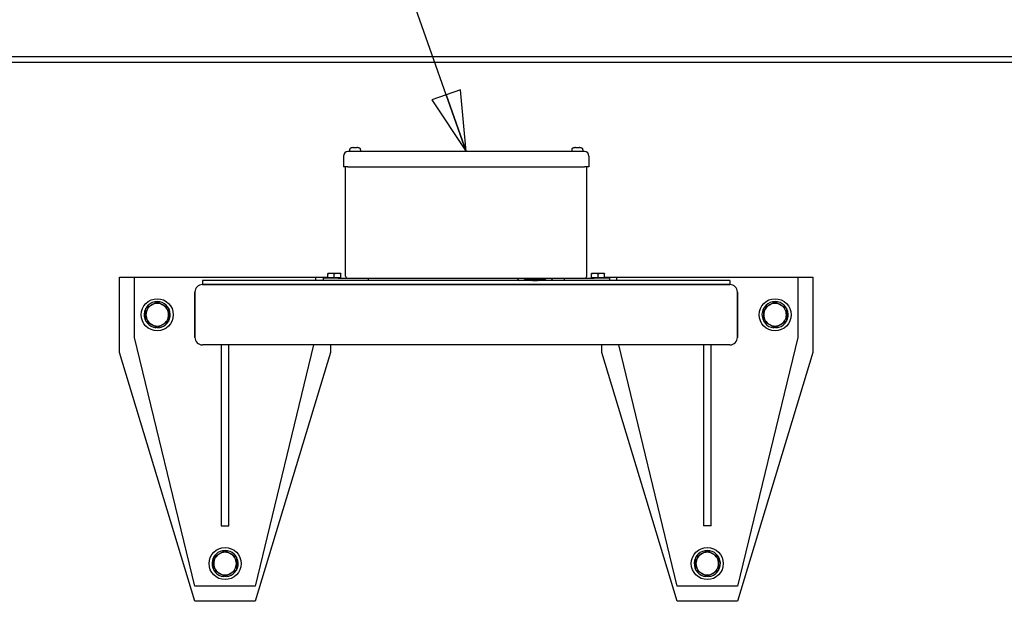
# Paper-space layout 'SHEET_1' of a CAD drawing. Header units: inches. Extents: x 4 to 540, y 12 to 340.
# Tile 79 of 118: x 219 to 251, y 288 to 307. Entities that reach past the tile are written whole.
import ezdxf

# ---------------------------------------------------------------- set-up
doc = ezdxf.new("R2010")
doc.units = ezdxf.units.IN
doc.header["$LTSCALE"] = 16
doc.header["$MEASUREMENT"] = 0
doc.layers.get('0').update_dxf_attribs({"lineweight": 25})
doc.layers.get('DEFPOINTS').update_dxf_attribs({"lineweight": 25})
doc.layers.add('DIMEN', color=7, linetype='Continuous', lineweight=25)
doc.styles.get("Standard").update_dxf_attribs({"font": 'arial.ttf'})
doc.dimstyles.new('DEFAULT-ANSI', dxfattribs={"dimscale": 16, "dimtxt": 0.125, "dimasz": 0.1875, "dimexe": 0.125, "dimexo": 0.0625, "dimgap": 0.031496, "dimtad": 0, "dimtih": 1, "dimtoh": 1, "dimrnd": 1e-08, "dimzin": 4, "dimdsep": 46, "dimtxsty": 'Standard', "dimblk": 'Filled-1', "dimcen": 0.09, "dimdle": 0.393701, "dimclrd": 256, "dimclre": 256, "dimclrt": 256, "dimadec": 0, "dimazin": 1, "dimtfac": 1.504, "dimtofl": 0, "dimtmove": 0, "dimatfit": 3, "dimldrblk": 'Filled-1', "dimfxl": 1, "dimtolj": 1, "dimtzin": 4, "dimlwd": 25, "dimlwe": 25, "dimarcsym": 0})
doc.dimstyles.new('DEFAULT-ANSI$7', dxfattribs={"dimscale": 16, "dimtxt": 0.125, "dimasz": 0.125, "dimexe": 0.125, "dimexo": 0.0625, "dimgap": 0.031496, "dimtad": 0, "dimtih": 1, "dimtoh": 1, "dimrnd": 1e-08, "dimzin": 4, "dimdsep": 46, "dimtxsty": 'Standard', "dimblk": 'Filled-1', "dimcen": 0.09, "dimdle": 0.393701, "dimclrd": 256, "dimclre": 256, "dimclrt": 256, "dimadec": 0, "dimazin": 1, "dimtfac": 1.504, "dimtofl": 0, "dimtmove": 0, "dimatfit": 3, "dimldrblk": 'Filled-1', "dimfxl": 1, "dimtolj": 1, "dimtzin": 4, "dimlwd": 25, "dimlwe": 25, "dimarcsym": 0})

# ---------------------------------------------------------------- blocks, each defined once
blk = doc.blocks.new('Filled-1')
at = {"color": 0}
for p, q in [((0, 0), (-1, 0.25)), ((-1, 0.25), (-1, -0.25)), ((-1, 0), (0, 0)), ((-1, -0.25), (0, 0))]:
    blk.add_line(p, q, dxfattribs=at)
at = {"color": 0, "flags": 128}
blk.add_lwpolyline([(-1, -0.25), (0, 0), (-1, 0.25), (-1, -0.25)], dxfattribs=at)
at = {"color": 0}
blk.add_solid([(-1, -0.25), (0, 0), (-1, 0.25), (-1, -0.25)], dxfattribs=at)
blk = doc.blocks.new('*D23')
at = {"layer": 'DEFPOINTS', "color": 0, "linetype": 'Continuous'}
for p in [(271.762, 314.18), (205.262, 307.132), (271.762, 305.941)]:
    blk.add_point(p, dxfattribs=at)
at = {"layer": 'DIMEN', "linetype": 'Continuous', "lineweight": 25}
for p, q in [((205.262, 308.132), (205.262, 316.18)), ((271.762, 306.941), (271.762, 316.18)), ((208.262, 314.18), (234.631, 314.18)), ((268.762, 314.18), (242.392, 314.18))]:
    blk.add_line(p, q, dxfattribs=at)
at = {"layer": 'DIMEN', "linetype": 'Continuous', "lineweight": 25, "xscale": 3, "yscale": 3, "zscale": 3, "rotation": 180}
blk.add_blockref('Filled-1', (205.262, 314.18), dxfattribs=at)
at = {"layer": 'DIMEN', "linetype": 'Continuous', "lineweight": 25, "xscale": 3, "yscale": 3, "zscale": 3}
blk.add_blockref('Filled-1', (271.762, 314.18), dxfattribs=at)
at = {"layer": 'DIMEN', "linetype": 'Continuous', "lineweight": 25, "insert": (235.135, 315.201), "char_height": 2, "attachment_point": 1}
blk.add_mtext('\\A1;66.50', dxfattribs=at)

psp = doc.layouts.new('SHEET_1')

# ---------------------------------------------------------------- linework, layer by layer
for p, q in [((201.45, 305.941), (342.074, 305.941)), ((201.45, 305.754), (342.074, 305.754)), ((229.765, 302.92), (229.794, 302.92)), ((229.854, 302.92), (229.884, 302.92)), ((237.14, 302.92), (237.169, 302.92)), ((237.229, 302.92), (237.259, 302.92)), ((229.437, 302.638), (229.437, 302.288)), ((237.437, 302.788), (229.587, 302.788)), ((229.638, 302.844), (229.638, 302.788)), ((230.011, 302.844), (230.011, 302.788)), ((237.013, 302.844), (237.013, 302.788)), ((237.386, 302.844), (237.386, 302.788)), ((237.587, 302.638), (237.587, 302.288)), ((229.587, 302.288), (229.437, 302.288)), ((229.512, 298.663), (229.512, 302.288)), ((229.587, 302.288), (237.437, 302.288)), ((237.587, 302.288), (237.437, 302.288)), ((237.512, 298.663), (237.512, 302.288)), ((222.012, 296.129), (222.012, 298.629)), ((222.012, 298.629), (222.512, 298.629)), ((222.512, 296.629), (222.512, 298.629)), ((222.512, 298.629), (228.512, 298.629)), ((228.512, 298.629), (228.512, 298.513)), ((228.512, 298.629), (228.918, 298.629)), ((229.027, 298.751), (228.918, 298.751)), ((228.918, 298.605), (228.918, 298.732)), ((229.246, 298.751), (229.027, 298.751)), ((229.137, 298.605), (229.137, 298.732)), ((229.356, 298.751), (229.246, 298.751)), ((229.356, 298.605), (229.356, 298.732)), ((237.777, 298.751), (237.668, 298.751)), ((237.668, 298.605), (237.668, 298.732)), ((237.996, 298.751), (237.777, 298.751)), ((237.887, 298.605), (237.887, 298.732)), ((238.106, 298.751), (237.996, 298.751)), ((238.106, 298.605), (238.106, 298.732)), ((238.106, 298.629), (238.512, 298.629)), ((238.512, 298.513), (238.512, 298.629)), ((238.512, 298.629), (244.512, 298.629)), ((244.512, 298.629), (244.512, 296.629)), ((244.512, 298.629), (245.012, 298.629)), ((245.012, 298.629), (245.012, 296.129)), ((242.262, 298.513), (224.762, 298.513)), ((224.762, 298.513), (224.762, 298.379)), ((242.262, 298.379), (224.762, 298.379)), ((224.762, 298.379), (242.262, 298.379)), ((228.762, 298.588), (228.762, 298.513)), ((229.262, 298.588), (228.762, 298.588)), ((229.027, 298.605), (228.918, 298.605)), ((228.918, 298.605), (228.918, 298.588)), ((229.137, 298.605), (229.027, 298.605)), ((229.246, 298.605), (229.137, 298.605)), ((229.356, 298.605), (229.246, 298.605)), ((229.262, 298.588), (229.587, 298.588)), ((229.356, 298.605), (229.356, 298.588)), ((229.587, 298.588), (237.437, 298.588)), ((230.262, 298.588), (230.262, 298.513)), ((235.207, 298.588), (235.24, 298.532)), ((235.641, 298.567), (235.641, 298.513)), ((235.953, 298.513), (235.953, 298.567)), ((236.354, 298.532), (236.387, 298.588)), ((236.762, 298.588), (236.762, 298.513)), ((237.437, 298.588), (237.762, 298.588)), ((237.777, 298.605), (237.668, 298.605)), ((237.668, 298.605), (237.668, 298.588)), ((238.262, 298.588), (237.762, 298.588)), ((237.887, 298.605), (237.777, 298.605)), ((237.996, 298.605), (237.887, 298.605)), ((238.106, 298.605), (237.996, 298.605)), ((238.106, 298.605), (238.106, 298.588)), ((238.262, 298.588), (238.262, 298.513)), ((242.262, 298.513), (242.262, 298.379)), ((224.512, 296.629), (224.512, 298.129)), ((224.512, 298.129), (224.512, 296.629)), ((242.512, 298.129), (242.512, 296.629)), ((242.512, 296.629), (242.512, 298.129)), ((223.219, 296.97), (223.219, 296.961)), ((223.305, 296.961), (223.305, 296.97)), ((243.719, 296.97), (243.719, 296.961)), ((243.805, 296.961), (243.805, 296.97)), ((224.512, 288.379), (222.512, 296.629)), ((242.262, 296.379), (224.762, 296.379)), ((225.387, 296.379), (225.387, 290.379)), ((225.637, 290.379), (225.637, 296.379)), ((228.451, 296.379), (226.512, 288.379)), ((229.012, 296.379), (229.012, 296.129)), ((238.012, 296.129), (238.012, 296.379)), ((240.512, 288.379), (238.572, 296.379)), ((241.387, 296.379), (241.387, 290.379)), ((241.637, 290.379), (241.637, 296.379)), ((244.512, 296.629), (242.512, 288.379)), ((224.512, 287.879), (222.012, 296.129)), ((229.012, 296.129), (226.512, 287.879)), ((240.512, 287.879), (238.012, 296.129)), ((245.012, 296.129), (242.512, 287.879)), ((225.387, 290.379), (225.637, 290.379)), ((241.637, 290.379), (241.387, 290.379)), ((225.469, 288.72), (225.469, 288.711)), ((225.555, 288.711), (225.555, 288.72)), ((241.469, 288.72), (241.469, 288.711)), ((241.555, 288.711), (241.555, 288.72)), ((226.512, 288.379), (224.512, 288.379)), ((242.512, 288.379), (240.512, 288.379)), ((226.512, 287.879), (224.512, 287.879)), ((242.512, 287.879), (240.512, 287.879))]:
    psp.add_line(p, q)
for centre in [(223.262, 297.379), (243.762, 297.379), (225.512, 289.129), (241.512, 289.129)]:
    psp.add_circle(centre, 0.531)
for centre, radius, start, end in [((229.699, 302.844), 0.061, 118.0421, 180), ((229.758, 302.734), 0.186, 108.9404, 118.0421), ((229.891, 302.734), 0.186, 61.9579, 71.0596), ((229.95, 302.844), 0.061, 0, 61.9579), ((237.074, 302.844), 0.061, 118.0421, 180), ((237.133, 302.734), 0.186, 108.9404, 118.0421), ((237.266, 302.734), 0.186, 61.9579, 71.0596), ((237.325, 302.844), 0.061, 0, 61.9579), ((229.587, 302.638), 0.15, 90, 180), ((237.437, 302.638), 0.15, 0, 90), ((229.587, 298.663), 0.075, 180, 270), ((237.437, 298.663), 0.075, 270, 0), ((224.762, 298.129), 0.25, 90, 180), ((224.762, 298.129), 0.25, 90, 180), ((235.797, 299.316), 0.963, 234.62, 236.5415), ((235.797, 299.316), 0.819, 242.8019, 258.8318), ((235.797, 299.316), 0.801, 245.3099, 294.6901), ((235.797, 299.316), 0.796, 246.165, 293.835), ((235.797, 299.316), 0.766, 251.9918, 258.2414), ((235.797, 299.316), 0.763, 252.6987, 287.3013), ((235.797, 299.316), 0.747, 256.9666, 283.0334), ((235.797, 299.316), 0.765, 281.7586, 288.0082), ((235.797, 299.316), 0.819, 281.1682, 297.1981), ((235.797, 299.316), 0.963, 303.4585, 305.38), ((242.262, 298.129), 0.25, 0, 90), ((242.262, 298.129), 0.25, 0, 90), ((223.262, 297.379), 0.434, 275.6464, 264.3536), ((223.262, 297.379), 0.375, 120, 180), ((223.262, 297.379), 0.375, 60, 120), ((223.262, 297.379), 0.375, 0, 60), ((243.762, 297.379), 0.435, 275.6464, 264.3536), ((243.762, 297.379), 0.375, 120, 180), ((243.762, 297.379), 0.375, 60, 120), ((243.762, 297.379), 0.375, 0, 60), ((223.262, 297.379), 0.375, 180, 240), ((223.262, 297.379), 0.375, 300, 0), ((243.762, 297.379), 0.375, 180, 240), ((243.762, 297.379), 0.375, 300, 0), ((223.262, 297.379), 0.375, 240, 300), ((243.762, 297.379), 0.375, 240, 300), ((224.762, 296.629), 0.25, 180, 270), ((224.762, 296.629), 0.25, 180, 270), ((242.262, 296.629), 0.25, 270, 0), ((242.262, 296.629), 0.25, 270, 0), ((225.512, 289.129), 0.434, 275.6464, 264.3536), ((225.512, 289.129), 0.375, 60, 120), ((241.512, 289.129), 0.434, 275.6464, 264.3536), ((241.512, 289.129), 0.375, 60, 120), ((225.512, 289.129), 0.375, 120, 180), ((225.512, 289.129), 0.375, 0, 60), ((241.512, 289.129), 0.375, 120, 180), ((241.512, 289.129), 0.375, 0, 60), ((225.512, 289.129), 0.375, 180, 240), ((225.512, 289.129), 0.375, 300, 0), ((241.512, 289.129), 0.375, 180, 240), ((241.512, 289.129), 0.375, 300, 0), ((225.512, 289.129), 0.375, 240, 300), ((241.512, 289.129), 0.375, 240, 300)]:
    psp.add_arc(centre, radius, start, end)
for points in [[(229.698, 302.909), (229.698, 302.91), (229.697, 302.91), (229.697, 302.91)], [(229.951, 302.91), (229.951, 302.91), (229.951, 302.91), (229.95, 302.909)], [(237.073, 302.909), (237.073, 302.91), (237.072, 302.91), (237.072, 302.91)], [(237.326, 302.91), (237.326, 302.91), (237.326, 302.91), (237.325, 302.909)]]:
    psp.add_open_spline(points, degree=3)
for points, knots in [([(229.765, 302.92), (229.753, 302.92), (229.739, 302.919), (229.717, 302.915), (229.707, 302.912), (229.698, 302.909)], [0.1417473, 0.1417473, 0.1417473, 0.1417473, 0.2356694, 0.2356694, 0.3031973, 0.3031973, 0.3031973, 0.3031973]), ([(229.794, 302.909), (229.794, 302.912), (229.794, 302.915), (229.794, 302.919), (229.794, 302.92), (229.794, 302.92)], [-0.3031973, -0.3031973, -0.3031973, -0.3031973, -0.2356694, -0.2356694, -0.1417473, -0.1417473, -0.1417473, -0.1417473]), ([(229.854, 302.909), (229.844, 302.91), (229.834, 302.91), (229.824, 302.91), (229.815, 302.91), (229.805, 302.91), (229.794, 302.909)], [-0.073398, -0.073398, -0.073398, -0.073398, 0, 0, 0, 0.073398, 0.073398, 0.073398, 0.073398]), ([(229.854, 302.92), (229.854, 302.92), (229.854, 302.919), (229.854, 302.915), (229.854, 302.912), (229.854, 302.909)], [0.1417473, 0.1417473, 0.1417473, 0.1417473, 0.2356694, 0.2356694, 0.3031973, 0.3031973, 0.3031973, 0.3031973]), ([(229.95, 302.909), (229.942, 302.912), (229.932, 302.915), (229.91, 302.919), (229.896, 302.92), (229.884, 302.92)], [-0.3031973, -0.3031973, -0.3031973, -0.3031973, -0.2356694, -0.2356694, -0.1417473, -0.1417473, -0.1417473, -0.1417473]), ([(237.14, 302.92), (237.128, 302.92), (237.114, 302.919), (237.092, 302.915), (237.082, 302.912), (237.073, 302.909)], [0.1417473, 0.1417473, 0.1417473, 0.1417473, 0.2356694, 0.2356694, 0.3031973, 0.3031973, 0.3031973, 0.3031973]), ([(237.169, 302.909), (237.169, 302.912), (237.169, 302.915), (237.169, 302.919), (237.169, 302.92), (237.169, 302.92)], [-0.3031973, -0.3031973, -0.3031973, -0.3031973, -0.2356694, -0.2356694, -0.1417473, -0.1417473, -0.1417473, -0.1417473]), ([(237.229, 302.909), (237.219, 302.91), (237.209, 302.91), (237.199, 302.91), (237.19, 302.91), (237.18, 302.91), (237.169, 302.909)], [-0.073398, -0.073398, -0.073398, -0.073398, 0, 0, 0, 0.073398, 0.073398, 0.073398, 0.073398]), ([(237.229, 302.92), (237.229, 302.92), (237.229, 302.919), (237.229, 302.915), (237.229, 302.912), (237.229, 302.909)], [0.1417473, 0.1417473, 0.1417473, 0.1417473, 0.2356694, 0.2356694, 0.3031973, 0.3031973, 0.3031973, 0.3031973]), ([(237.325, 302.909), (237.317, 302.912), (237.307, 302.915), (237.285, 302.919), (237.271, 302.92), (237.259, 302.92)], [-0.3031973, -0.3031973, -0.3031973, -0.3031973, -0.2356694, -0.2356694, -0.1417473, -0.1417473, -0.1417473, -0.1417473]), ([(223.219, 296.946), (223.219, 296.946), (223.219, 296.947), (223.219, 296.948), (223.219, 296.949), (223.219, 296.952), (223.219, 296.954), (223.219, 296.957), (223.219, 296.959), (223.219, 296.961)], [0.21497365, 0.21497365, 0.21497365, 0.21497365, 0.22835326, 0.22835326, 0.2417662, 0.2417662, 0.255221, 0.255221, 0.26871299, 0.26871299, 0.26871299, 0.26871299]), ([(223.305, 296.961), (223.305, 296.959), (223.305, 296.957), (223.305, 296.954), (223.305, 296.952), (223.305, 296.949), (223.305, 296.948), (223.305, 296.947), (223.305, 296.946), (223.305, 296.946)], [0.1612343, 0.1612343, 0.1612343, 0.1612343, 0.17472629, 0.17472629, 0.18818109, 0.18818109, 0.20159403, 0.20159403, 0.21497365, 0.21497365, 0.21497365, 0.21497365]), ([(243.719, 296.946), (243.719, 296.946), (243.719, 296.947), (243.719, 296.948), (243.719, 296.949), (243.719, 296.952), (243.719, 296.954), (243.719, 296.957), (243.719, 296.959), (243.719, 296.961)], [0.21497365, 0.21497365, 0.21497365, 0.21497365, 0.22835326, 0.22835326, 0.2417662, 0.2417662, 0.255221, 0.255221, 0.26871299, 0.26871299, 0.26871299, 0.26871299]), ([(243.805, 296.961), (243.805, 296.959), (243.805, 296.957), (243.805, 296.954), (243.805, 296.952), (243.805, 296.949), (243.805, 296.948), (243.805, 296.947), (243.805, 296.946), (243.805, 296.946)], [0.1612343, 0.1612343, 0.1612343, 0.1612343, 0.17472629, 0.17472629, 0.18818109, 0.18818109, 0.20159403, 0.20159403, 0.21497365, 0.21497365, 0.21497365, 0.21497365]), ([(225.469, 288.696), (225.469, 288.696), (225.469, 288.697), (225.469, 288.698), (225.469, 288.699), (225.469, 288.702), (225.469, 288.704), (225.469, 288.707), (225.469, 288.709), (225.469, 288.711)], [0.21497365, 0.21497365, 0.21497365, 0.21497365, 0.22835326, 0.22835326, 0.2417662, 0.2417662, 0.255221, 0.255221, 0.26871299, 0.26871299, 0.26871299, 0.26871299]), ([(225.555, 288.711), (225.555, 288.709), (225.555, 288.707), (225.555, 288.704), (225.555, 288.702), (225.555, 288.699), (225.555, 288.698), (225.555, 288.697), (225.555, 288.696), (225.555, 288.696)], [0.1612343, 0.1612343, 0.1612343, 0.1612343, 0.17472629, 0.17472629, 0.18818109, 0.18818109, 0.20159403, 0.20159403, 0.21497365, 0.21497365, 0.21497365, 0.21497365]), ([(241.469, 288.696), (241.469, 288.696), (241.469, 288.697), (241.469, 288.698), (241.469, 288.699), (241.469, 288.702), (241.469, 288.704), (241.469, 288.707), (241.469, 288.709), (241.469, 288.711)], [0.21497365, 0.21497365, 0.21497365, 0.21497365, 0.22835326, 0.22835326, 0.2417662, 0.2417662, 0.255221, 0.255221, 0.26871299, 0.26871299, 0.26871299, 0.26871299]), ([(241.555, 288.711), (241.555, 288.709), (241.555, 288.707), (241.555, 288.704), (241.555, 288.702), (241.555, 288.699), (241.555, 288.698), (241.555, 288.697), (241.555, 288.696), (241.555, 288.696)], [0.1612343, 0.1612343, 0.1612343, 0.1612343, 0.17472629, 0.17472629, 0.18818109, 0.18818109, 0.20159403, 0.20159403, 0.21497365, 0.21497365, 0.21497365, 0.21497365])]:
    psp.add_open_spline(points, degree=3, knots=knots)
for points in [[(228.918, 298.732), (228.918, 298.751), (228.918, 298.751)], [(229.027, 298.751), (228.977, 298.751), (228.918, 298.732)], [(229.137, 298.732), (229.078, 298.751), (229.027, 298.751)], [(229.246, 298.751), (229.196, 298.751), (229.137, 298.732)], [(229.356, 298.732), (229.297, 298.751), (229.246, 298.751)], [(229.356, 298.751), (229.356, 298.751), (229.356, 298.732)], [(237.668, 298.732), (237.668, 298.751), (237.668, 298.751)], [(237.777, 298.751), (237.727, 298.751), (237.668, 298.732)], [(237.887, 298.732), (237.828, 298.751), (237.777, 298.751)], [(237.996, 298.751), (237.946, 298.751), (237.887, 298.732)], [(238.106, 298.732), (238.047, 298.751), (237.996, 298.751)], [(238.106, 298.751), (238.106, 298.751), (238.106, 298.732)], [(222.887, 297.595), (222.987, 297.653), (223.074, 297.704)], [(223.074, 297.704), (223.161, 297.754), (223.262, 297.812)], [(223.262, 297.812), (223.362, 297.754), (223.449, 297.704)], [(223.449, 297.704), (223.536, 297.653), (223.637, 297.595)], [(243.387, 297.595), (243.487, 297.653), (243.574, 297.704)], [(243.574, 297.704), (243.661, 297.754), (243.762, 297.812)], [(243.762, 297.812), (243.862, 297.754), (243.949, 297.704)], [(243.949, 297.704), (244.036, 297.653), (244.137, 297.595)], [(222.887, 297.379), (222.887, 297.479), (222.887, 297.595)], [(222.887, 297.162), (222.887, 297.278), (222.887, 297.379)], [(223.637, 297.595), (223.637, 297.479), (223.637, 297.379)], [(223.637, 297.379), (223.637, 297.278), (223.637, 297.162)], [(243.387, 297.379), (243.387, 297.479), (243.387, 297.595)], [(243.387, 297.162), (243.387, 297.278), (243.387, 297.379)], [(244.137, 297.595), (244.137, 297.479), (244.137, 297.379)], [(244.137, 297.379), (244.137, 297.278), (244.137, 297.162)], [(223.074, 297.054), (222.987, 297.104), (222.887, 297.162)], [(223.262, 296.946), (223.161, 297.004), (223.074, 297.054)], [(223.449, 297.054), (223.362, 297.004), (223.262, 296.946)], [(223.637, 297.162), (223.536, 297.104), (223.449, 297.054)], [(243.574, 297.054), (243.487, 297.104), (243.387, 297.162)], [(243.762, 296.946), (243.661, 297.004), (243.574, 297.054)], [(243.949, 297.054), (243.862, 297.004), (243.762, 296.946)], [(244.137, 297.162), (244.036, 297.104), (243.949, 297.054)], [(225.324, 289.454), (225.411, 289.504), (225.512, 289.562)], [(225.512, 289.562), (225.612, 289.504), (225.699, 289.454)], [(241.324, 289.454), (241.411, 289.504), (241.512, 289.562)], [(241.512, 289.562), (241.612, 289.504), (241.699, 289.454)], [(225.137, 289.345), (225.237, 289.403), (225.324, 289.454)], [(225.137, 289.129), (225.137, 289.229), (225.137, 289.345)], [(225.699, 289.454), (225.786, 289.403), (225.887, 289.345)], [(225.887, 289.345), (225.887, 289.229), (225.887, 289.129)], [(241.137, 289.345), (241.237, 289.403), (241.324, 289.454)], [(241.137, 289.129), (241.137, 289.229), (241.137, 289.345)], [(241.699, 289.454), (241.786, 289.403), (241.887, 289.345)], [(241.887, 289.345), (241.887, 289.229), (241.887, 289.129)], [(225.137, 288.912), (225.137, 289.028), (225.137, 289.129)], [(225.324, 288.804), (225.237, 288.854), (225.137, 288.912)], [(225.887, 288.912), (225.786, 288.854), (225.699, 288.804)], [(225.887, 289.129), (225.887, 289.028), (225.887, 288.912)], [(241.137, 288.912), (241.137, 289.028), (241.137, 289.129)], [(241.324, 288.804), (241.237, 288.854), (241.137, 288.912)], [(241.887, 288.912), (241.786, 288.854), (241.699, 288.804)], [(241.887, 289.129), (241.887, 289.028), (241.887, 288.912)], [(225.512, 288.696), (225.411, 288.754), (225.324, 288.804)], [(225.699, 288.804), (225.612, 288.754), (225.512, 288.696)], [(241.512, 288.696), (241.411, 288.754), (241.324, 288.804)], [(241.699, 288.804), (241.612, 288.754), (241.512, 288.696)]]:
    psp.add_rational_spline(points, [1, 1.0379548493, 1], degree=2)

# ---------------------------------------------------------------- dimensions: what is measured, and where the dimension line sits
at = {"layer": 'DIMEN', "linetype": 'Continuous', "lineweight": 25}
dim = psp.add_linear_dim(base=(271.762, 314.18), p1=(205.262, 307.132), p2=(271.762, 305.941), angle=180, dimstyle='DEFAULT-ANSI', override={"dimtih": 0, "dimtoh": 0, "dimdec": 2, "dimtp": 0, "dimtm": 0, "dimtdec": 2, "dimatfit": 1}, dxfattribs=at)
dim.commit()
dim.dimension.update_dxf_attribs({"geometry": '*D23', "text_midpoint": (238.512, 314.18), "dimtype": 160})

# ---------------------------------------------------------------- leaders
at = {"layer": 'DIMEN', "linetype": 'Continuous', "lineweight": 25, "annotation_type": 0, "has_hookline": 1, "hookline_direction": 1, "text_width": 21.045}
psp.add_leader([(233.512, 302.788), (226.408, 322.998), (224.408, 322.998)], dimstyle='DEFAULT-ANSI$7', override={"dimtad": 0}, dxfattribs=at)

doc.saveas('drawing.dxf')
